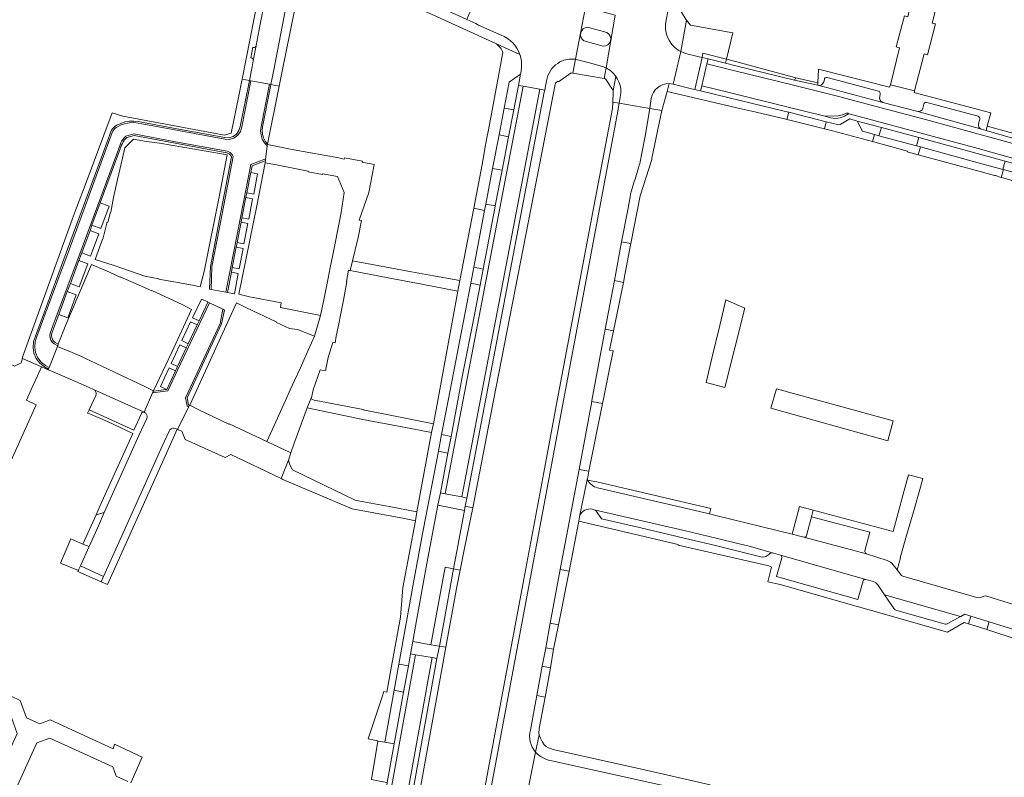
# Model space of a CAD drawing. Header units: metres. Extents: x 151213 to 156373, y 469495 to 475754.
# Tile 154 of 230: x 154183 to 154388, y 473422 to 473579. Entities that reach past the tile are written whole.
import ezdxf

# ---------------------------------------------------------------- set-up
doc = ezdxf.new("R2010")
doc.units = ezdxf.units.M
for name, color, linetype, lineweight in [('B-WE-VH-GESLOTENVERHARDING_ASFALT-GV', 252, 'Continuous', 18), ('B-WE-VH-OPENVERHARDING_BETONSTRAATSTEEN-GV', 252, 'Continuous', 18), ('B-WE-VH-OPENVERHARDING_STRAATBAKSTEEN-GV', 252, 'Continuous', 18), ('B-WE-VH-OPENVERHARDING_TEGEL-GV', 252, 'Continuous', 18)]:
    doc.layers.add(name, color=color, linetype=linetype, lineweight=lineweight)

msp = doc.modelspace()

# ---------------------------------------------------------------- linework, layer by layer
at = {"layer": 'B-WE-VH-GESLOTENVERHARDING_ASFALT-GV', "flags": 128}
for points in [[(154334.085, 473519.204), (154330.135, 473520.924), (154328.859, 473515.585), (154327.307, 473509.067), (154326.035, 473503.724), (154329.939, 473502.701)], [(154340.628, 473502.422), (154339.466, 473498.426), (154363.817, 473491.594), (154364.933, 473495.777)]]:
    msp.add_lwpolyline(points, close=True, dxfattribs=at)
at = {"layer": 'B-WE-VH-OPENVERHARDING_BETONSTRAATSTEEN-GV', "flags": 128}
for points in [[(154237.247, 473565.414), (154237.874, 473568.524), (154241.178, 473584.982), (154239.685, 473587.234), (154236.087, 473568.82), (154235.488, 473565.741)], [(154323.663, 473564.711), (154325.219, 473571.358), (154324.579, 473571.518), (154321.704, 473572.199), (154320.747, 473572.579), (154319.132, 473565.78), (154322.991, 473564.868)], [(154330.277, 473571.04), (154325.356, 473572.227), (154325.219, 473571.358), (154326.444, 473571.068), (154330.067, 473570.169)], [(154325.219, 473571.358), (154323.663, 473564.711), (154324.875, 473564.433), (154325.145, 473565.441), (154326.178, 473570.018), (154326.444, 473571.068)], [(154284.014, 473560.831), (154286.001, 473560.462), (154286.97, 473565.551), (154287.403, 473567.856), (154285.051, 473566.212)], [(154344.678, 473567.152), (154344.372, 473566.627), (154349.225, 473565.579), (154349.251, 473566.056)], [(154282.181, 473540.471), (154282.068, 473539.982), (154279.669, 473527.341), (154279.029, 473523.99), (154277.78, 473517.473), (154275.379, 473505.257), (154274.397, 473500), (154272.995, 473492.517), (154272.319, 473489.053), (154270.766, 473480.769), (154271.774, 473480.581), (154287.987, 473565.376), (154286.97, 473565.551), (154286.001, 473560.462), (154284.935, 473554.866), (154283.587, 473547.927)], [(154280.111, 473500), (154288.322, 473543.017), (154292.37, 473564.119), (154292.488, 473564.531), (154291.453, 473564.74), (154275.239, 473479.936), (154276.239, 473479.712)], [(154286.001, 473560.462), (154284.014, 473560.831), (154282.949, 473555.243), (154284.935, 473554.866)], [(154350.609, 473556.527), (154350.972, 473557.998), (154343.232, 473559.963), (154342.814, 473558.46), (154343.693, 473558.278)], [(154355.645, 473559.659), (154355.481, 473559.746), (154355.364, 473559.771), (154355.201, 473559.752), (154354.578, 473559.531), (154353.504, 473559.223), (154350.74, 473559.145), (154350.914, 473559.102), (154351.888, 473558.792), (154352.905, 473558.69), (154353.922, 473558.799), (154354.817, 473559.157)], [(154361.97, 473555.073), (154362.458, 473556.785), (154357.438, 473558.136), (154358.567, 473556.006), (154361.035, 473555.335)], [(154369.802, 473552.964), (154370.284, 473554.681), (154362.458, 473556.785), (154361.97, 473555.073)], [(154384.495, 473557.066), (154384.255, 473556.194), (154393.582, 473553.498), (154393.868, 473554.487), (154393.727, 473554.526), (154384.766, 473556.992)], [(154282.949, 473555.243), (154281.625, 473548.293), (154283.587, 473547.927), (154284.935, 473554.866)], [(154370.117, 473551.14), (154370.605, 473552.771), (154369.802, 473552.964), (154361.97, 473555.073), (154361.035, 473555.335), (154360.646, 473553.865), (154367.886, 473551.859), (154367.843, 473551.715)], [(154370.284, 473554.681), (154369.802, 473552.964), (154370.605, 473552.771), (154381.828, 473549.663), (154387.707, 473548.055), (154388.198, 473549.777)], [(154392.769, 473546.673), (154393.279, 473548.392), (154388.198, 473549.777), (154387.707, 473548.055), (154387.865, 473548.028)], [(154280.199, 473540.861), (154282.181, 473540.471), (154283.587, 473547.927), (154281.625, 473548.293)], [(154392.223, 473544.972), (154392.769, 473546.673), (154387.865, 473548.028), (154387.411, 473546.417), (154387.777, 473546.308), (154391.885, 473545.07)], [(154231.933, 473542.947), (154232.726, 473547.168), (154231.337, 473547.438), (154230.51, 473543.214)], [(154231.713, 473541.966), (154230.317, 473542.229), (154229.495, 473538.03), (154230.887, 473537.757)], [(154200.022, 473541.129), (154198.289, 473536.452), (154200.12, 473535.785), (154201.849, 473540.451)], [(154279.669, 473527.341), (154282.068, 473539.982), (154282.181, 473540.471), (154280.199, 473540.861), (154279.947, 473539.542), (154277.683, 473527.718)], [(154198, 473530.045), (154199.722, 473534.697), (154197.89, 473535.376), (154196.17, 473530.732)], [(154229.893, 473532.6), (154230.708, 473536.812), (154229.312, 473537.083), (154228.495, 473532.871)], [(154228.306, 473531.892), (154227.483, 473527.646), (154228.907, 473527.377), (154229.712, 473531.643)], [(154306.949, 473524.936), (154308.817, 473524.565), (154309.123, 473526.163), (154310.166, 473531.617), (154310.367, 473532.665), (154308.453, 473533.007)], [(154193.799, 473524.348), (154195.656, 473523.665), (154197.417, 473528.402), (154195.561, 473529.092)], [(154277.683, 473527.718), (154277.059, 473524.398), (154279.029, 473523.99), (154279.669, 473527.341)], [(154227.301, 473526.708), (154226.482, 473522.48), (154227.913, 473522.218), (154228.733, 473526.451)], [(154271.007, 473492.902), (154272.995, 473492.517), (154274.397, 473500), (154275.379, 473505.257), (154277.78, 473517.473), (154279.029, 473523.99), (154277.059, 473524.398), (154272.371, 473500)], [(154149.144, 473522.146), (154147.846, 473519.216), (154181.038, 473504.202), (154179.176, 473500.251), (154176.686, 473494.738), (154179.784, 473493.34), (154177.092, 473487.381), (154177.248, 473487.31), (154175.473, 473483.448), (154176.407, 473483.064), (154178.943, 473481.953), (154186.707, 473499.107), (154184.804, 473500), (154184.664, 473500.066), (154185.726, 473502.409), (154186.944, 473505.097), (154187.779, 473507.019), (154183.845, 473508.766), (154183.552, 473507.866), (154182.161, 473507.143), (154171.164, 473512.184), (154152.88, 473520.438)], [(154193.267, 473517.212), (154195.019, 473521.963), (154193.167, 473522.646), (154191.393, 473517.871)], [(154222.357, 473520.493), (154221.062, 473521.104), (154219.23, 473517.225), (154220.577, 473516.589), (154222.407, 473520.469)], [(154216.963, 473512.457), (154218.328, 473511.818), (154220.162, 473515.708), (154218.783, 473516.352)], [(154302.23, 473499.78), (154304.468, 473499.368), (154304.597, 473500), (154305.86, 473506.207), (154306.704, 473510.352), (154305.909, 473510.485), (154306.728, 473514.479), (154305.056, 473514.833), (154302.271, 473500)], [(154217.919, 473510.95), (154216.575, 473511.55), (154214.786, 473507.673), (154216.09, 473507.071)], [(154213.824, 473502.282), (154213.868, 473502.287), (154215.674, 473506.185), (154214.375, 473506.814), (154212.518, 473502.901)], [(154206.992, 473493.833), (154208.566, 473497.286), (154208.628, 473497.408), (154208.725, 473497.505), (154208.846, 473497.568), (154208.981, 473497.592), (154209.116, 473497.574), (154198.619, 473502.313), (154198.868, 473502.14), (154199.051, 473501.898), (154199.15, 473501.612), (154199.154, 473501.309), (154199.064, 473501.019), (154197.709, 473498.088)], [(154272.995, 473492.517), (154271.007, 473492.902), (154270.344, 473489.454), (154272.319, 473489.053)], [(154264.545, 473447.277), (154264.999, 473449.857), (154265.807, 473454.237), (154267.944, 473466.063), (154270.241, 473478.21), (154270.766, 473480.769), (154272.319, 473489.053), (154270.344, 473489.454), (154267.269, 473473.393), (154265.178, 473462.132), (154262.106, 473445.126), (154264.106, 473444.766)], [(154299.783, 473476.177), (154301.313, 473483.572), (154301.33, 473483.666), (154301.622, 473485.281), (154299.589, 473485.661), (154295.684, 473464.819), (154297.563, 473464.525), (154299.535, 473474.878)], [(154270.766, 473480.769), (154270.241, 473478.21), (154275.777, 473477.128), (154275.933, 473478), (154276.239, 473479.712), (154275.239, 473479.936), (154271.774, 473480.581)], [(154270.241, 473478.21), (154267.944, 473466.063), (154265.807, 473454.237), (154264.999, 473449.857), (154268.799, 473449.173), (154271.751, 473465.331), (154273.474, 473464.974), (154275.777, 473477.128)], [(154200.717, 473463.398), (154195.889, 473465.583), (154195.575, 473464.881), (154195.467, 473464.639), (154195.378, 473464.441), (154200.215, 473462.278)], [(154268.799, 473449.173), (154270.537, 473448.9), (154271.307, 473453.026), (154273.474, 473464.974), (154271.751, 473465.331)], [(154292.66, 473448.576), (154294.302, 473448.263), (154295.34, 473453.318), (154293.594, 473453.642)], [(154384.901, 473453.951), (154381.067, 473455.152), (154380.593, 473453.532), (154381.973, 473453.12), (154384.366, 473452.332)], [(154264.999, 473449.857), (154264.545, 473447.277), (154265.574, 473447.079), (154269.034, 473446.53), (154270.045, 473446.318), (154270.537, 473448.9), (154268.799, 473449.173)], [(154253.47, 473380.168), (154265.574, 473447.079), (154264.545, 473447.277), (154264.106, 473444.766), (154263.088, 473439.326), (154261.996, 473433.128), (154261.165, 473428.537), (154259.696, 473420.503), (154259.604, 473419.885), (154256.691, 473403.709), (154255.873, 473399.398), (154254.733, 473392.965), (154253.938, 473388.584), (154252.661, 473381.689), (154252.557, 473380.99), (154252.441, 473380.342)], [(154269.034, 473446.53), (154256.944, 473379.594), (154257.952, 473379.394), (154270.045, 473446.318)], [(154264.106, 473444.766), (154262.106, 473445.126), (154261.126, 473439.705), (154263.088, 473439.326)], [(154290.791, 473438.609), (154292.522, 473438.269), (154293.631, 473444.411), (154291.948, 473444.733)], [(154261.165, 473428.537), (154261.996, 473433.128), (154263.088, 473439.326), (154261.126, 473439.705), (154259.169, 473428.909)], [(154256.395, 473421.132), (154257.721, 473420.897), (154259.696, 473420.503), (154261.165, 473428.537), (154259.169, 473428.909), (154257.718, 473429.149)]]:
    msp.add_lwpolyline(points, close=True, dxfattribs=at)
for points in [[(154282.723, 473583.159), (154281.307, 473583.825), (154280.671, 473584.093), (154278.773, 473584.951), (154278.394, 473584.101), (154276.608, 473580.096), (154276.25, 473579.292), (154278.111, 473578.42), (154278.69, 473578.118), (154282.288, 473576.489), (154283.378, 473575.992)], [(154317.705, 473579.107), (154318.369, 473582.727), (154318.715, 473584.791), (154318.718, 473584.807), (154312.4, 473585.933), (154312.187, 473584.948), (154311.961, 473583.908)], [(154298.839, 473570.986), (154300.947, 473581.827)], [(154300.947, 473581.827), (154298.839, 473570.986)], [(154305.198, 473569.196), (154307.12, 473580.183), (154304.026, 473580.972), (154301.93, 473581.535)], [(154307.12, 473580.183), (154305.198, 473569.196)], [(154301.346, 473577.657), (154305.39, 473576.553)], [(154305.39, 473576.553), (154301.346, 473577.657)], [(154304.619, 473573.729), (154300.575, 473574.833)], [(154300.575, 473574.833), (154304.619, 473573.729)], [(154318.367, 473565.931), (154319.132, 473565.78), (154320.747, 473572.579)], [(154299.3, 473570.901), (154302.027, 473570.151), (154304.702, 473569.416)], [(154393.582, 473553.498), (154384.255, 473556.194), (154383.306, 473556.434), (154370.022, 473560.091), (154362.737, 473562.027), (154349.242, 473565.574), (154349.225, 473565.579), (154344.372, 473566.627), (154332.197, 473569.652), (154330.067, 473570.169), (154326.444, 473571.068), (154326.178, 473570.018), (154331.977, 473568.618), (154344.209, 473565.622), (154352.807, 473563.48), (154363.761, 473560.565), (154371.655, 473558.441), (154393.315, 473552.483)], [(154287.612, 473569.168), (154287.453, 473568.122), (154287.403, 473567.856), (154286.97, 473565.551), (154287.987, 473565.376), (154291.453, 473564.74), (154292.488, 473564.531), (154292.835, 473566.524)], [(154350.613, 473566.786), (154350.476, 473566.282)], [(154361.872, 473564.33), (154351.168, 473567.166)], [(154410.395, 473544.619), (154382.564, 473552.418), (154355.779, 473559.628), (154355.645, 473559.659), (154354.817, 473559.157), (154353.922, 473558.799), (154352.905, 473558.69), (154351.888, 473558.792), (154350.914, 473559.102), (154350.74, 473559.145), (154342.542, 473561.197), (154331.089, 473563.996), (154325.145, 473565.441), (154324.875, 473564.433), (154330.799, 473562.977), (154342.234, 473560.216), (154343.232, 473559.963), (154350.972, 473557.998), (154353.361, 473557.393)], [(154349.242, 473565.574), (154362.737, 473562.027)], [(154308.287, 473563.913), (154307.955, 473561.882), (154314.279, 473560.765)], [(154314.279, 473560.765), (154314.586, 473562.844)], [(154362.128, 473563.249), (154362.218, 473563.744)], [(154382.575, 473559.131), (154371.947, 473561.994)], [(154370.022, 473560.091), (154383.306, 473556.434)], [(154371.288, 473561.676), (154371.06, 473560.786)], [(154353.92, 473557.437), (154355.893, 473558.57), (154357.438, 473558.136)], [(154357.438, 473558.136), (154362.458, 473556.785), (154370.284, 473554.681), (154388.198, 473549.777)], [(154382.637, 473557.581), (154382.924, 473558.507)], [(154301.361, 473483.438), (154301.313, 473483.572), (154299.783, 473476.177), (154299.902, 473476.36)], [(154359.352, 473468.116), (154346.325, 473471.542), (154343.88, 473472.187), (154328.047, 473476.107), (154326.755, 473476.407), (154303.411, 473481.837)], [(154340.002, 473468.26), (154336.219, 473469.354), (154334.986, 473469.684), (154332.632, 473470.255), (154328.419, 473471.315), (154321.485, 473472.953), (154302.724, 473477.239)], [(154302.724, 473477.239), (154321.485, 473472.953), (154328.419, 473471.315), (154332.632, 473470.255), (154334.986, 473469.684), (154336.219, 473469.354), (154340.002, 473468.26), (154341.454, 473467.845), (154359.221, 473462.789), (154360.842, 473462.31), (154361.287, 473462.057), (154361.708, 473461.672), (154363.115, 473459.593), (154378.944, 473455.052), (154378.961, 473455.061), (154379.827, 473455.541), (154381.067, 473455.152), (154384.901, 473453.951), (154397.786, 473449.909), (154404.389, 473447.837), (154414.982, 473444.514), (154416.58, 473443.82)], [(154303.247, 473476.913), (154304.227, 473475.4), (154312.158, 473473.563), (154322.91, 473471.042), (154327.939, 473469.844), (154337.673, 473467.408), (154338.133, 473467.461), (154338.407, 473467.571), (154339.072, 473467.977), (154339.29, 473468.135), (154339.655, 473468.273), (154340.002, 473468.26)], [(154346.927, 473471.89), (154347.925, 473475.769), (154348.29, 473477.188), (154345.409, 473477.957), (154343.88, 473472.187)], [(154359.053, 473468.723), (154360.051, 473472.574), (154347.925, 473475.769), (154346.927, 473471.89)], [(154343.88, 473472.187), (154346.325, 473471.542)], [(154346.325, 473471.542), (154359.352, 473468.116)], [(154359.221, 473462.789), (154341.454, 473467.845), (154341.604, 473467.752), (154341.706, 473467.626), (154341.763, 473467.469), (154341.763, 473467.282), (154340.669, 473463.401), (154357.555, 473458.598), (154358.645, 473462.453)], [(154418.423, 473442.254), (154420.585, 473449.099), (154419.249, 473448.447), (154398.885, 473454.805), (154398.749, 473454.847), (154397.343, 473455.283), (154386.848, 473458.561), (154384.159, 473459.379), (154383.757, 473459.323), (154382.97, 473458.96), (154382.362, 473459.036), (154381.846, 473459.184), (154366.951, 473463.444), (154366.659, 473463.61), (154365.729, 473464.77), (154364.615, 473466.159), (154364.379, 473466.363), (154363.672, 473466.717), (154359.393, 473468.102), (154359.36, 473468.113), (154359.352, 473468.116)], [(154376.305, 473453.589), (154378.944, 473455.052), (154363.115, 473459.593), (154365.135, 473456.634), (154365.328, 473456.444), (154365.653, 473456.305), (154375.541, 473453.502)], [(154206.397, 473420.451), (154208.764, 473425.818), (154202.981, 473428.484), (154202.701, 473427.555), (154189.58, 473433.54), (154187.474, 473432.733), (154184.655, 473434.011), (154183.335, 473437.57), (154181.66, 473438.384), (154180.139, 473435.033), (154181.437, 473434.351), (154181.481, 473434.231), (154181.549, 473434.043), (154182.76, 473430.71), (154179.464, 473423.452), (154179.132, 473423.325), (154178.936, 473423.251), (154175.863, 473422.079), (154174.462, 473422.595), (154172.957, 473419.316)], [(154180.12, 473413.961), (154186.814, 473428.749), (154189.553, 473429.781), (154199.468, 473425.239), (154202.628, 473423.792), (154203.333, 473421.861), (154203.497, 473421.786), (154205.761, 473420.743)]]:
    msp.add_lwpolyline(points, dxfattribs=at)
at = {"layer": 'B-WE-VH-OPENVERHARDING_BETONSTRAATSTEEN-GV'}
for points in [[(154320.232, 473572.873, -0.3181041), (154317.705, 473579.107)], [(154300.575, 473574.833, -0.7203299), (154301.346, 473577.657)], [(154301.346, 473577.657, 0.7203299), (154300.575, 473574.833)], [(154305.39, 473576.553, -0.804955), (154304.619, 473573.729)], [(154304.619, 473573.729, 0.804955), (154305.39, 473576.553)], [(154283.378, 473575.992, -0.2263441), (154287.302, 473571.99)], [(154320.747, 473572.579, -0.0280271), (154320.232, 473572.873)], [(154287.302, 473571.99, -0.1105494), (154287.612, 473569.168)], [(154293.13, 473567.613, -0.2091475), (154296.122, 473570.655)], [(154296.122, 473570.655, -0.1306479), (154298.839, 473570.986)], [(154298.839, 473570.986, -0.0234636), (154299.3, 473570.901)], [(154304.702, 473569.416, -0.0246998), (154305.198, 473569.196)], [(154305.198, 473569.196, -0.1231555), (154307.268, 473567.409)], [(154292.835, 473566.524, -0.0136813), (154292.973, 473567.093)], [(154292.973, 473567.093, -0.0134012), (154293.13, 473567.613)], [(154307.268, 473567.409, -0.1662401), (154308.287, 473563.913)], [(154350.476, 473566.282, -0.4042215), (154349.242, 473565.574)], [(154351.168, 473567.166, 0.5146271), (154350.613, 473566.786)], [(154314.586, 473562.844, -0.3637097), (154318.367, 473565.931)], [(154362.218, 473563.744, 0.4254191), (154361.872, 473564.33)], [(154362.737, 473562.027, -0.4082588), (154362.128, 473563.249)], [(154371.947, 473561.994, 0.4761705), (154371.288, 473561.676)], [(154371.06, 473560.786, -0.3996752), (154370.022, 473560.091)], [(154382.924, 473558.507, 0.4120374), (154382.575, 473559.131)], [(154353.361, 473557.393, 0.1681017), (154353.92, 473557.437)], [(154383.306, 473556.434, -0.3587002), (154382.637, 473557.581)], [(154303.411, 473481.837, -0.2101018), (154301.361, 473483.438)], [(154299.902, 473476.36, -0.3767733), (154302.724, 473477.239)], [(154302.724, 473477.239, -0.0720686), (154303.247, 473476.913)], [(154346.927, 473471.89, -0.4045606), (154346.325, 473471.542)], [(154346.325, 473471.542, 0.4045606), (154346.927, 473471.89)], [(154359.352, 473468.116, -0.387962), (154359.053, 473468.723)], [(154358.645, 473462.453, -0.3816926), (154359.221, 473462.789)], [(154375.541, 473453.502, 0.187131), (154376.305, 473453.589)]]:
    msp.add_lwpolyline(points, format="xyb", dxfattribs=at)
at = {"layer": 'B-WE-VH-OPENVERHARDING_STRAATBAKSTEEN-GV', "flags": 128}
for points in [[(154373.711, 473578.37), (154373.059, 473578.535), (154374.787, 473585.37), (154375.455, 473585.198), (154377.011, 473590.77), (154370.439, 473592.415), (154368.977, 473586.923), (154369.629, 473586.727), (154367.955, 473579.826), (154367.254, 473579.997), (154365.515, 473573.571), (154366.252, 473573.344), (154364.353, 473565.705), (154369.374, 473564.451), (154371.343, 473572.097), (154372.062, 473571.927)], [(154231.33, 473571.307), (154231.457, 473571.271), (154231.598, 473571.208), (154231.715, 473571.107), (154231.797, 473570.976), (154231.839, 473570.828), (154231.836, 473570.673), (154232.462, 473573.856), (154232.41, 473573.715), (154232.321, 473573.594), (154232.202, 473573.503), (154232.062, 473573.449), (154231.912, 473573.437), (154231.767, 473573.483)], [(154326.178, 473570.018), (154325.145, 473565.441), (154331.089, 473563.996), (154342.542, 473561.197), (154350.74, 473559.145), (154353.504, 473559.223), (154354.578, 473559.531), (154355.201, 473559.752), (154355.364, 473559.771), (154355.481, 473559.746), (154355.645, 473559.659), (154355.779, 473559.628), (154382.564, 473552.418), (154410.395, 473544.619), (154411.208, 473547.437), (154393.315, 473552.483), (154371.655, 473558.441), (154363.761, 473560.565), (154352.807, 473563.48), (154344.209, 473565.622), (154331.977, 473568.618)], [(154183.845, 473508.766), (154187.779, 473507.019), (154189.213, 473506.383), (154189.277, 473506.546), (154188.407, 473507.019), (154187.459, 473507.775), (154186.721, 473508.738), (154186.239, 473509.851), (154186.039, 473511.048), (154186.135, 473512.258), (154186.521, 473513.408), (154187.909, 473517.159), (154193.21, 473531.482), (154200.668, 473551.718), (154202.226, 473555.887), (154202.38, 473556.227), (154202.584, 473556.54), (154202.833, 473556.818), (154203.121, 473557.056), (154203.442, 473557.247), (154204.275, 473557.658), (154205.158, 473557.947), (154206.073, 473558.109), (154207.002, 473558.141), (154207.926, 473558.041), (154216.332, 473556.467), (154225.91, 473554.704), (154226.795, 473554.669), (154227.642, 473554.924), (154228.361, 473555.441), (154228.872, 473556.163), (154229.121, 473557.013), (154231.035, 473566.57), (154229.499, 473566.856), (154229.44, 473566.556), (154228.817, 473563.365), (154227.276, 473555.606), (154225.836, 473555.212), (154204.686, 473559.153), (154202.514, 473559.88), (154197.057, 473545.386), (154195.101, 473540.103), (154194.279, 473537.882), (154194.2, 473537.669), (154183.832, 473508.98), (154183.767, 473508.801)], [(154227.816, 473554.609), (154228.604, 473555.176), (154229.164, 473555.968), (154229.436, 473556.899), (154231.354, 473566.511), (154231.035, 473566.57), (154229.121, 473557.013), (154228.872, 473556.163), (154228.361, 473555.441), (154227.642, 473554.924), (154226.795, 473554.669), (154225.91, 473554.704), (154216.332, 473556.467), (154207.926, 473558.041), (154207.002, 473558.141), (154206.073, 473558.109), (154205.158, 473557.947), (154204.275, 473557.658), (154203.442, 473557.247), (154203.121, 473557.056), (154202.833, 473556.818), (154202.584, 473556.54), (154202.38, 473556.227), (154202.226, 473555.887), (154200.668, 473551.718), (154193.21, 473531.482), (154187.909, 473517.159), (154186.521, 473513.408), (154186.135, 473512.258), (154186.039, 473511.048), (154186.239, 473509.851), (154186.721, 473508.738), (154187.459, 473507.775), (154188.407, 473507.019), (154189.277, 473506.546), (154189.398, 473506.855), (154188.629, 473507.274), (154187.73, 473507.992), (154187.032, 473508.906), (154186.575, 473509.961), (154186.387, 473511.096), (154186.479, 473512.243), (154186.845, 473513.334), (154188.219, 473517.044), (154193.52, 473531.367), (154200.977, 473551.603), (154202.524, 473555.744), (154202.661, 473556.046), (154202.842, 473556.325), (154203.063, 473556.572), (154203.318, 473556.784), (154203.603, 473556.955), (154204.401, 473557.347), (154205.246, 473557.623), (154206.122, 473557.778), (154207.011, 473557.807), (154207.895, 473557.711), (154216.272, 473556.142), (154225.918, 473554.367), (154226.887, 473554.329)], [(154228.604, 473555.176), (154227.816, 473554.609), (154226.887, 473554.329), (154225.918, 473554.367), (154216.272, 473556.142), (154207.895, 473557.711), (154207.011, 473557.807), (154206.122, 473557.778), (154205.246, 473557.623), (154204.401, 473557.347), (154203.603, 473556.955), (154203.318, 473556.784), (154203.063, 473556.572), (154202.842, 473556.325), (154202.661, 473556.046), (154202.524, 473555.744), (154200.977, 473551.603), (154193.52, 473531.367), (154188.219, 473517.044), (154186.845, 473513.334), (154186.479, 473512.243), (154186.387, 473511.096), (154186.575, 473509.961), (154187.032, 473508.906), (154187.73, 473507.992), (154188.629, 473507.274), (154189.398, 473506.855), (154191.11, 473511.231), (154191.171, 473511.385), (154190.422, 473511.784), (154190.048, 473512.128), (154189.768, 473512.552), (154189.6, 473513.031), (154189.554, 473513.536), (154189.632, 473514.038), (154190.462, 473516.313), (154195.737, 473530.514), (154203.372, 473551.12), (154204.161, 473553.217), (154204.325, 473553.624), (154204.53, 473554.011), (154204.775, 473554.375), (154205.056, 473554.712), (154205.37, 473555.018), (154207.031, 473555.453), (154215.67, 473553.834), (154226.434, 473551.859), (154226.759, 473551.746), (154227.054, 473551.569), (154227.306, 473551.334), (154227.503, 473551.053), (154227.638, 473550.737), (154225.358, 473538.801), (154223.236, 473527.788), (154223.051, 473523.11), (154226.157, 473522.54), (154229.162, 473538.048), (154231.32, 473549.067), (154234.277, 473550.19), (154234.4, 473550.167), (154234.754, 473552.95), (154234.161, 473553.609), (154233.718, 473554.378), (154233.448, 473555.222), (154233.36, 473556.105), (154233.461, 473556.987), (154235.184, 473565.798), (154231.354, 473566.511), (154229.436, 473556.899), (154229.164, 473555.968)], [(154233.761, 473555.394), (154233.7, 473556.176), (154233.791, 473556.956), (154235.402, 473565.294), (154235.488, 473565.741), (154235.184, 473565.798), (154233.461, 473556.987), (154233.36, 473556.105), (154233.448, 473555.222), (154233.718, 473554.378), (154234.161, 473553.609), (154234.754, 473552.95), (154234.79, 473553.229), (154234.808, 473553.319), (154234.326, 473553.938), (154233.972, 473554.638)], [(154233.7, 473556.176), (154233.761, 473555.394), (154233.972, 473554.638), (154234.326, 473553.938), (154234.808, 473553.319), (154237.247, 473565.414), (154235.488, 473565.741), (154235.402, 473565.294), (154233.791, 473556.956)], [(154271.774, 473480.581), (154275.239, 473479.936), (154291.453, 473564.74), (154287.987, 473565.376)], [(154222.912, 473527.85), (154222.739, 473523.168), (154223.051, 473523.11), (154223.236, 473527.788), (154225.358, 473538.801), (154227.638, 473550.737), (154227.503, 473551.053), (154227.306, 473551.334), (154227.054, 473551.569), (154226.759, 473551.746), (154226.434, 473551.859), (154215.67, 473553.834), (154207.031, 473555.453), (154205.37, 473555.018), (154205.056, 473554.712), (154204.775, 473554.375), (154204.53, 473554.011), (154204.325, 473553.624), (154204.161, 473553.217), (154203.372, 473551.12), (154195.737, 473530.514), (154190.462, 473516.313), (154189.632, 473514.038), (154189.554, 473513.536), (154189.6, 473513.031), (154189.768, 473512.552), (154190.048, 473512.128), (154190.422, 473511.784), (154191.171, 473511.385), (154191.293, 473511.695), (154190.642, 473512.041), (154190.32, 473512.337), (154190.08, 473512.702), (154189.935, 473513.115), (154189.896, 473513.551), (154189.964, 473513.984), (154190.772, 473516.199), (154191.393, 473517.871), (154193.167, 473522.646), (154193.799, 473524.348), (154195.561, 473529.092), (154196.046, 473530.399), (154196.17, 473530.732), (154197.89, 473535.376), (154198.289, 473536.452), (154200.022, 473541.129), (154203.681, 473551.005), (154204.465, 473553.088), (154204.611, 473553.452), (154204.792, 473553.8), (154205.005, 473554.129), (154205.25, 473554.436), (154205.524, 473554.717), (154207.043, 473555.115), (154215.61, 473553.509), (154226.321, 473551.544), (154226.58, 473551.46), (154226.816, 473551.324), (154227.018, 473551.142), (154227.179, 473550.923), (154227.291, 473550.675), (154225.034, 473538.863)], [(154192.887, 473515.744), (154198.18, 473528.29), (154201.913, 473526.67), (154204.174, 473525.689), (154204.177, 473525.695), (154207.974, 473524.07), (154210.712, 473522.796), (154210.759, 473522.895), (154217.204, 473519.895), (154219.01, 473518.93), (154214.92, 473510.03), (154211.119, 473502.043), (154211.071, 473501.936), (154213.824, 473502.282), (154212.518, 473502.901), (154214.375, 473506.814), (154215.674, 473506.185), (154215.782, 473506.42), (154216.09, 473507.071), (154214.786, 473507.673), (154216.575, 473511.55), (154217.919, 473510.95), (154218.328, 473511.818), (154216.963, 473512.457), (154218.783, 473516.352), (154220.162, 473515.708), (154220.577, 473516.589), (154219.23, 473517.225), (154221.062, 473521.104), (154222.357, 473520.493), (154222.407, 473520.469), (154222.704, 473520.326), (154225.524, 473518.971), (154225.831, 473518.824), (154225.25, 473515.943), (154218.069, 473500.536), (154218.392, 473499.086), (154218.6, 473498.985), (154218.628, 473499.04), (154228.364, 473520.301), (154230.3, 473519.337), (154236.738, 473516.318), (154236.691, 473516.22), (154239.407, 473514.947), (154241.031, 473514.763), (154244.599, 473513.4), (154245.847, 473517.715), (154237.478, 473519.313), (154237.666, 473520.295), (154231.036, 473521.561), (154228.87, 473522.09), (154232.57, 473540.49), (154234.308, 473549.448), (154234.358, 473549.839), (154234.307, 473549.849), (154231.608, 473548.824), (154231.337, 473547.438), (154232.726, 473547.168), (154231.933, 473542.947), (154230.51, 473543.214), (154230.317, 473542.229), (154231.713, 473541.966), (154230.887, 473537.757), (154229.495, 473538.03), (154229.486, 473537.985), (154229.312, 473537.083), (154230.708, 473536.812), (154229.893, 473532.6), (154228.495, 473532.871), (154228.306, 473531.892), (154229.712, 473531.643), (154228.907, 473527.377), (154227.483, 473527.646), (154227.301, 473526.708), (154228.733, 473526.451), (154227.913, 473522.218), (154226.482, 473522.48), (154226.157, 473522.54), (154223.051, 473523.11), (154222.739, 473523.168), (154222.912, 473527.85), (154225.034, 473538.863), (154227.291, 473550.675), (154227.179, 473550.923), (154227.018, 473551.142), (154226.816, 473551.324), (154226.58, 473551.46), (154226.321, 473551.544), (154215.61, 473553.509), (154207.043, 473555.115), (154205.524, 473554.717), (154205.25, 473554.436), (154205.005, 473554.129), (154204.792, 473553.8), (154204.611, 473553.452), (154204.465, 473553.088), (154203.681, 473551.005), (154200.022, 473541.129), (154201.849, 473540.451), (154200.12, 473535.785), (154198.289, 473536.452), (154197.89, 473535.376), (154199.722, 473534.697), (154198, 473530.045), (154196.17, 473530.732), (154196.046, 473530.399), (154195.561, 473529.092), (154197.417, 473528.402), (154195.656, 473523.665), (154193.799, 473524.348), (154193.167, 473522.646), (154195.019, 473521.963), (154193.267, 473517.212), (154191.393, 473517.871), (154190.772, 473516.199), (154189.964, 473513.984), (154189.896, 473513.551), (154189.935, 473513.115), (154190.08, 473512.702), (154190.32, 473512.337), (154190.642, 473512.041), (154191.293, 473511.695)], [(154204.647, 473550.417), (154205.138, 473552.562), (154206.927, 473554.38), (154209.613, 473553.894), (154212.362, 473553.534), (154224.486, 473551.461), (154226.414, 473551.131), (154224.85, 473542.74), (154221.64, 473526.85), (154220.83, 473523.66), (154219.208, 473523.963), (154212.201, 473525.226), (154212.222, 473525.344), (154209.27, 473525.876), (154204.687, 473527.467), (154202.703, 473528.156), (154198.955, 473529.307), (154200.234, 473532.821), (154200.614, 473533.865), (154201.404, 473536.898), (154201.463, 473537.125), (154201.609, 473537.087), (154202.151, 473539.168), (154202.213, 473539.153), (154202.778, 473542.248), (154203.627, 473545.959)], [(154247.833, 473527.646), (154247.4, 473525.481), (154246.488, 473520.921), (154245.847, 473517.715), (154244.599, 473513.4), (154243.325, 473510.583), (154241.563, 473506.684), (154240.43, 473504.178), (154240.409, 473504.188), (154239.594, 473502.35), (154238.543, 473500), (154238.536, 473500.003), (154238.186, 473499.211), (154235.833, 473494.019), (154234.677, 473491.448), (154239.665, 473489.108), (154240.26, 473490.92), (154243.06, 473498.46), (154243.844, 473500.319), (154243.96, 473500.524), (154244.33, 473502.24), (154245.72, 473506.35), (154246.133, 473506.334), (154246.918, 473506.206), (154246.949, 473506.504), (154247.411, 473508.95), (154248.382, 473512.088), (154248.842, 473512.019), (154249.05, 473513.39), (154249.603, 473515.915), (154250.006, 473517.751), (154250.594, 473520.866), (154251.278, 473524.71), (154251.202, 473524.725), (154251.646, 473527.083), (154251.684, 473527.076), (154251.991, 473527.018), (154252.47, 473529.07), (154253.688, 473533.89), (154254.379, 473537.424), (154253.853, 473537.495), (154255.88, 473543.259), (154256.902, 473548.663), (154256.95, 473549.08), (154254.49, 473549.55), (154254.54, 473549.79), (154250.8, 473550.48), (154250.71, 473550.22), (154249.648, 473550.503), (154249.639, 473550.453), (154240.295, 473552.168), (154234.79, 473553.229), (154234.754, 473552.95), (154234.4, 473550.167), (154234.358, 473549.839), (154234.308, 473549.448), (154236.291, 473549.064), (154243.281, 473547.711), (154243.26, 473547.603), (154246.213, 473547.031), (154246.238, 473547.16), (154249.386, 473546.574), (154250.766, 473543.294), (154250.112, 473539.126), (154249.7, 473536.977), (154249.3, 473534.893), (154248.989, 473533.423), (154248.29, 473529.932)], [(154228.306, 473531.892), (154228.495, 473532.871), (154229.312, 473537.083), (154229.486, 473537.985), (154229.495, 473538.03), (154230.317, 473542.229), (154230.51, 473543.214), (154231.337, 473547.438), (154231.608, 473548.824), (154234.307, 473549.849), (154234.358, 473549.839), (154234.4, 473550.167), (154234.277, 473550.19), (154231.32, 473549.067), (154229.162, 473538.048), (154226.157, 473522.54), (154226.482, 473522.48), (154227.301, 473526.708), (154227.483, 473527.646)], [(154208.065, 473492.708), (154200.849, 473476.699), (154199.632, 473473.956), (154197.689, 473469.608), (154197.631, 473469.479), (154195.889, 473465.583), (154200.717, 473463.398), (154204.517, 473471.872), (154212.876, 473490.471), (154214.352, 473493.641), (154214.515, 473493.905), (154214.751, 473494.107), (154215.039, 473494.226), (154215.349, 473494.25), (154215.651, 473494.178), (154216.041, 473494.002), (154216.048, 473494.015), (154218.449, 473498.692), (154218.105, 473498.859), (154217.723, 473500.573), (154224.934, 473516.047), (154225.524, 473518.971), (154222.704, 473520.326), (154216.081, 473506.28), (154214.091, 473501.983), (154210.913, 473501.583), (154209.116, 473497.574), (154209.139, 473497.566), (154209.162, 473497.557), (154209.183, 473497.548), (154209.205, 473497.536), (154209.225, 473497.524), (154209.477, 473497.353), (154209.667, 473497.114), (154209.777, 473496.83), (154209.798, 473496.526), (154209.727, 473496.23)], [(154213.824, 473502.282), (154211.071, 473501.936), (154210.913, 473501.583), (154214.091, 473501.983), (154216.081, 473506.28), (154222.704, 473520.326), (154222.407, 473520.469), (154220.577, 473516.589), (154220.162, 473515.708), (154218.328, 473511.818), (154217.919, 473510.95), (154216.09, 473507.071), (154215.782, 473506.42), (154215.674, 473506.185), (154213.868, 473502.287)], [(154225.25, 473515.943), (154225.831, 473518.824), (154225.524, 473518.971), (154224.934, 473516.047), (154217.723, 473500.573), (154218.105, 473498.859), (154218.449, 473498.692), (154218.6, 473498.985), (154218.392, 473499.086), (154218.069, 473500.536)], [(154189.374, 473506.312), (154192.182, 473505.098), (154194.881, 473503.931), (154197.745, 473502.693), (154198.619, 473502.313), (154209.116, 473497.574), (154210.913, 473501.583), (154211.071, 473501.936), (154211.119, 473502.043), (154209.288, 473502.899), (154202.855, 473505.948), (154196.956, 473508.705), (154196.1, 473509.14), (154194.177, 473510.013), (154191.123, 473511.226), (154191.11, 473511.231), (154189.398, 473506.855), (154189.277, 473506.546), (154189.213, 473506.383)], [(154239.16, 473487.57), (154239.665, 473489.108), (154234.677, 473491.448), (154226.804, 473495.142), (154226.78, 473495.093), (154220.363, 473498.153), (154218.628, 473499.04), (154218.6, 473498.985), (154218.449, 473498.692), (154216.048, 473494.015), (154216.244, 473493.928), (154217.01, 473493.59), (154217.646, 473491.864), (154225.961, 473488.119), (154227.17, 473488.75), (154237.625, 473483.749)], [(154199.632, 473473.956), (154200.849, 473476.699), (154199.139, 473476.188), (154196.421, 473470.144), (154197.689, 473469.608)], [(154277.468, 473477.657), (154275.933, 473478), (154275.777, 473477.128), (154273.474, 473464.974), (154274.86, 473464.687), (154275.06, 473465.714), (154275.659, 473468.558), (154276.754, 473473.985)], [(154195.889, 473465.583), (154197.631, 473469.479), (154197.689, 473469.608), (154196.421, 473470.144), (154193.898, 473471.209), (154191.758, 473466.174), (154195.467, 473464.639), (154195.575, 473464.881)], [(154253.532, 473354.973), (154253.163, 473352.982), (154254.611, 473352.714), (154256.062, 473361.269), (154261.091, 473388.969), (154261.02, 473388.98), (154261.37, 473391.17), (154261.467, 473391.149), (154271.907, 473448.685), (154270.537, 473448.9), (154270.045, 473446.318), (154257.952, 473379.394), (154257.492, 473376.808), (154257.329, 473375.887), (154256.578, 473371.796)], [(154265.574, 473447.079), (154253.47, 473380.168), (154256.944, 473379.594), (154269.034, 473446.53)]]:
    msp.add_lwpolyline(points, close=True, dxfattribs=at)
for points in [[(154234.265, 473583.251), (154233.303, 473578.294), (154232.462, 473573.856), (154231.836, 473570.673), (154231.592, 473569.427), (154231.035, 473566.57), (154231.354, 473566.511), (154235.184, 473565.798), (154235.488, 473565.741), (154236.087, 473568.82), (154239.685, 473587.234)], [(154292.488, 473564.531), (154292.37, 473564.119), (154288.322, 473543.017), (154280.111, 473500), (154276.239, 473479.712), (154275.933, 473478), (154277.468, 473477.657), (154281.82, 473500), (154294.71, 473566.087), (154295.224, 473566.445), (154295.313, 473566.294), (154297.94, 473568.19), (154298.283, 473568.129), (154298.839, 473570.986)], [(154298.839, 473570.986), (154298.283, 473568.129), (154304.809, 473566.971), (154305.198, 473569.196)], [(154302.027, 473570.151), (154299.3, 473570.901)], [(154304.702, 473569.416), (154302.027, 473570.151)], [(154305.198, 473569.196), (154304.809, 473566.971), (154305.1, 473566.92), (154306.705, 473564.493), (154307.268, 473567.409)], [(154292.835, 473566.524), (154292.488, 473564.531)], [(154307.268, 473567.409), (154306.705, 473564.493), (154306.655, 473564.233), (154306.706, 473564.155), (154306.701, 473564.056)], [(154306.701, 473564.056), (154306.591, 473562.088), (154307.955, 473561.882), (154308.287, 473563.913)], [(154312.739, 473551.832), (154313.313, 473555.023), (154314.279, 473560.765), (154307.955, 473561.882), (154307.551, 473559.418), (154296.371, 473500), (154293.512, 473484.766), (154274.2, 473381.38), (154279.938, 473380.394), (154281.263, 473387.497), (154282.405, 473393.74), (154283.397, 473398.932), (154284.81, 473406.581), (154285.785, 473411.721), (154285.796, 473411.798), (154286.548, 473415.941)], [(154310.61, 473544.126), (154310.923, 473545.064)], [(154291.948, 473444.733), (154292.66, 473448.576), (154293.594, 473453.642), (154295.684, 473464.819), (154299.589, 473485.661), (154302.23, 473499.78), (154302.271, 473500), (154305.056, 473514.833), (154306.949, 473524.936), (154308.453, 473533.007), (154309.773, 473539.991), (154310.363, 473543.217)], [(154289.476, 473431.446), (154290.257, 473435.611), (154290.791, 473438.609), (154291.948, 473444.733)], [(154289.044, 473419.188), (154290.558, 473426.833)], [(154290.558, 473426.833), (154289.044, 473419.188)], [(154403.872, 473397.735), (154400.203, 473398.812), (154390.606, 473401.547), (154386.28, 473402.78), (154384.723, 473403.215), (154380.143, 473404.495), (154375.194, 473405.877), (154365.335, 473408.631), (154362.248, 473409.494), (154359.756, 473410.19), (154356.32, 473411.15), (154353.778, 473411.719), (154348.973, 473412.793), (154344.147, 473413.873), (154342.64, 473414.21), (154338.457, 473415.14), (154329.994, 473417.023), (154326.384, 473417.826), (154321.15, 473418.99), (154293.962, 473425.042)]]:
    msp.add_lwpolyline(points, dxfattribs=at)
at = {"layer": 'B-WE-VH-OPENVERHARDING_STRAATBAKSTEEN-GV'}
for points in [[(154296.122, 473570.655, 0.2091475), (154293.13, 473567.613)], [(154298.839, 473570.986, 0.1306479), (154296.122, 473570.655)], [(154299.3, 473570.901, 0.0234636), (154298.839, 473570.986)], [(154305.198, 473569.196, 0.0246998), (154304.702, 473569.416)], [(154307.268, 473567.409, 0.1231555), (154305.198, 473569.196)], [(154292.973, 473567.093, 0.0136813), (154292.835, 473566.524)], [(154293.13, 473567.613, 0.0134012), (154292.973, 473567.093)], [(154308.287, 473563.913, 0.1662401), (154307.268, 473567.409)], [(154312.11, 473548.926, 0.0251346), (154312.739, 473551.832)], [(154310.923, 473545.064, 0.0188704), (154312.11, 473548.926)], [(154310.363, 473543.217, -0.0342639), (154310.61, 473544.126)], [(154290.558, 473426.833, -0.2540695), (154289.476, 473431.446)], [(154293.962, 473425.042, -0.1695566), (154290.558, 473426.833)]]:
    msp.add_lwpolyline(points, format="xyb", dxfattribs=at)
at = {"layer": 'B-WE-VH-OPENVERHARDING_TEGEL-GV', "flags": 128}
for points in [[(154320.747, 473572.579), (154321.92, 473579.158), (154321.867, 473579.223), (154320.928, 473580.784), (154321.853, 473586.245), (154321.137, 473586.373), (154324.685, 473610.134), (154324.833, 473610.991), (154323.483, 473610.555), (154322.379, 473603.335), (154318.718, 473584.807), (154318.715, 473584.791), (154318.369, 473582.727), (154317.705, 473579.107)], [(154233.625, 473587.752), (154229.499, 473566.856), (154231.035, 473566.57), (154231.592, 473569.427), (154231.836, 473570.673), (154231.839, 473570.828), (154231.797, 473570.976), (154231.715, 473571.107), (154231.598, 473571.208), (154231.457, 473571.271), (154231.33, 473571.307), (154231.767, 473573.483), (154231.912, 473573.437), (154232.062, 473573.449), (154232.202, 473573.503), (154232.321, 473573.594), (154232.41, 473573.715), (154232.462, 473573.856), (154233.303, 473578.294), (154234.265, 473583.251)], [(154261.556, 473586.053), (154260.664, 473584.219), (154282.432, 473574.189), (154287.302, 473571.99)], [(154283.378, 473575.992), (154282.288, 473576.489), (154278.69, 473578.118), (154278.111, 473578.42), (154276.25, 473579.292), (154261.556, 473586.053)], [(154283.742, 473572.368), (154281.384, 473559.655), (154280.693, 473555.942), (154280.509, 473554.959), (154280.098, 473552.749), (154279.417, 473549.065), (154277.727, 473539.989), (154279.947, 473539.542), (154280.199, 473540.861), (154281.625, 473548.293), (154282.949, 473555.243), (154284.014, 473560.831), (154285.051, 473566.212), (154287.403, 473567.856), (154287.453, 473568.122), (154287.612, 473569.168)], [(154287.302, 473571.99), (154282.432, 473574.189)], [(154364.353, 473565.705), (154364.178, 473565.184), (154349.407, 473568.96), (154349.251, 473566.056), (154349.225, 473565.579), (154349.242, 473565.574)], [(154350.476, 473566.282), (154350.613, 473566.786)], [(154351.168, 473567.166), (154361.872, 473564.33)], [(154314.586, 473562.844), (154314.279, 473560.765), (154316.836, 473560.313), (154317.949, 473564.292), (154318.367, 473565.931)], [(154383.306, 473556.434), (154384.255, 473556.194), (154384.495, 473557.066), (154385.255, 473559.821), (154369.517, 473564.014), (154369.278, 473564.078), (154369.374, 473564.451), (154364.353, 473565.705)], [(154362.218, 473563.744), (154362.128, 473563.249)], [(154362.737, 473562.027), (154370.022, 473560.091)], [(154371.947, 473561.994), (154382.575, 473559.131)], [(154312.396, 473542.781), (154314.694, 473550.13), (154314.752, 473550.408), (154316.836, 473560.313), (154314.279, 473560.765), (154313.313, 473555.023), (154312.739, 473551.832)], [(154371.06, 473560.786), (154371.288, 473561.676)], [(154353.361, 473557.393), (154350.972, 473557.998), (154350.609, 473556.527), (154352.273, 473556.106), (154360.646, 473553.865)], [(154360.646, 473553.865), (154361.035, 473555.335), (154358.567, 473556.006), (154357.438, 473558.136), (154355.893, 473558.57), (154353.92, 473557.437)], [(154382.924, 473558.507), (154382.637, 473557.581)], [(154310.923, 473545.064), (154310.61, 473544.126)], [(154310.363, 473543.217), (154309.773, 473539.991), (154308.453, 473533.007), (154310.367, 473532.665), (154312.332, 473542.576), (154312.396, 473542.781)], [(154359.36, 473468.113), (154359.393, 473468.102), (154363.672, 473466.717), (154364.379, 473466.363), (154364.615, 473466.159), (154365.729, 473464.77), (154366.425, 473467.247), (154366.372, 473467.262), (154367.708, 473471.905), (154369.131, 473476.851), (154370.614, 473481.994), (154371.121, 473483.752), (154368.079, 473484.56), (154367.008, 473480.533), (154364.938, 473472.746), (154348.29, 473477.188), (154347.925, 473475.769), (154360.051, 473472.574), (154359.053, 473468.723)], [(154303.411, 473481.837), (154326.755, 473476.407), (154327.023, 473477.559), (154303.297, 473483.047), (154301.361, 473483.438)], [(154299.902, 473476.36), (154299.783, 473476.177), (154299.535, 473474.878), (154320.219, 473470.039), (154320.191, 473469.921), (154339.063, 473465.572), (154339.586, 473465.35), (154338.874, 473462.243), (154341.402, 473461.696), (154357.25, 473457.201), (154360.413, 473456.311), (154376.244, 473451.828), (154379.717, 473453.794), (154380.593, 473453.532), (154381.067, 473455.152), (154379.827, 473455.541), (154378.961, 473455.061), (154378.944, 473455.052), (154376.305, 473453.589)], [(154358.645, 473462.453), (154357.555, 473458.598), (154340.669, 473463.401), (154341.763, 473467.282), (154341.763, 473467.469), (154341.706, 473467.626), (154341.604, 473467.752), (154341.454, 473467.845), (154340.002, 473468.26), (154339.655, 473468.273), (154339.29, 473468.135), (154339.072, 473467.977), (154338.407, 473467.571), (154338.133, 473467.461), (154337.673, 473467.408), (154327.939, 473469.844), (154322.91, 473471.042), (154312.158, 473473.563), (154304.227, 473475.4), (154303.247, 473476.913)], [(154359.352, 473468.116), (154359.36, 473468.113)], [(154375.541, 473453.502), (154365.653, 473456.305), (154365.328, 473456.444), (154365.135, 473456.634), (154363.115, 473459.593), (154361.708, 473461.672), (154361.287, 473462.057), (154360.842, 473462.31), (154359.221, 473462.789)], [(154292.522, 473438.269), (154290.791, 473438.609), (154290.257, 473435.611), (154289.476, 473431.446)], [(154291.318, 473431.741), (154292.522, 473438.269)], [(154290.558, 473426.833), (154291.276, 473430.459)], [(154291.276, 473430.459), (154290.558, 473426.833)], [(154293.962, 473425.042), (154321.15, 473418.99), (154326.384, 473417.826), (154326.878, 473420.047), (154313.209, 473423.139), (154294.23, 473427.39), (154293.26, 473427.71), (154292.76, 473428), (154292.36, 473428.36), (154291.99, 473428.9), (154291.56, 473429.78), (154291.276, 473430.459)]]:
    msp.add_lwpolyline(points, dxfattribs=at)
at = {"layer": 'B-WE-VH-OPENVERHARDING_TEGEL-GV'}
for points in [[(154317.705, 473579.107, 0.3181041), (154320.232, 473572.873)], [(154287.302, 473571.99, 0.2263441), (154283.378, 473575.992)], [(154282.432, 473574.189, -0.1581073), (154283.742, 473572.368)], [(154320.232, 473572.873, 0.0280271), (154320.747, 473572.579)], [(154287.612, 473569.168, 0.1105494), (154287.302, 473571.99)], [(154349.242, 473565.574, 0.4042215), (154350.476, 473566.282)], [(154350.613, 473566.786, -0.5146271), (154351.168, 473567.166)], [(154318.367, 473565.931, 0.3637097), (154314.586, 473562.844)], [(154361.872, 473564.33, -0.4254191), (154362.218, 473563.744)], [(154362.128, 473563.249, 0.4082588), (154362.737, 473562.027)], [(154371.288, 473561.676, -0.4761705), (154371.947, 473561.994)], [(154370.022, 473560.091, 0.3996752), (154371.06, 473560.786)], [(154382.575, 473559.131, -0.4120374), (154382.924, 473558.507)], [(154353.92, 473557.437, -0.1681017), (154353.361, 473557.393)], [(154382.637, 473557.581, 0.3587002), (154383.306, 473556.434)], [(154312.739, 473551.832, -0.0251346), (154312.11, 473548.926)], [(154312.11, 473548.926, -0.0188704), (154310.923, 473545.064)], [(154310.61, 473544.126, 0.0342639), (154310.363, 473543.217)], [(154301.361, 473483.438, 0.2101018), (154303.411, 473481.837)], [(154302.724, 473477.239, 0.3767733), (154299.902, 473476.36)], [(154303.247, 473476.913, 0.0720686), (154302.724, 473477.239)], [(154359.053, 473468.723, 0.387962), (154359.352, 473468.116)], [(154359.221, 473462.789, 0.3816926), (154358.645, 473462.453)], [(154376.305, 473453.589, -0.187131), (154375.541, 473453.502)], [(154289.476, 473431.446, 0.2540695), (154290.558, 473426.833)], [(154291.276, 473430.459, -0.0858136), (154291.318, 473431.741)], [(154290.558, 473426.833, 0.1695566), (154293.962, 473425.042)]]:
    msp.add_lwpolyline(points, format="xyb", dxfattribs=at)
at = {"layer": 'B-WE-VH-OPENVERHARDING_TEGEL-GV', "flags": 128}
for points in [[(154325.219, 473571.358), (154325.356, 473572.227), (154330.277, 473571.04), (154331.554, 473576.512), (154322.786, 473578.092), (154321.92, 473579.158), (154320.747, 473572.579), (154321.704, 473572.199), (154324.579, 473571.518)], [(154330.277, 473571.04), (154330.067, 473570.169), (154332.197, 473569.652), (154344.372, 473566.627), (154344.678, 473567.152), (154330.634, 473570.922)], [(154319.132, 473565.78), (154318.367, 473565.931), (154317.949, 473564.292), (154333.292, 473560.697), (154335.81, 473560.106), (154336.396, 473559.968), (154342.623, 473558.499), (154342.814, 473558.46), (154343.232, 473559.963), (154342.234, 473560.216), (154330.799, 473562.977), (154324.875, 473564.433), (154323.663, 473564.711), (154322.991, 473564.868)], [(154274.2, 473381.38), (154293.512, 473484.766), (154296.371, 473500), (154307.551, 473559.418), (154307.955, 473561.882), (154306.591, 473562.088), (154306.517, 473560.765), (154302.447, 473539.282), (154295.063, 473500), (154292.247, 473485.028), (154287.927, 473461.695), (154278.754, 473412.751), (154274.475, 473389.662), (154274.002, 473388.798), (154274.08, 473388.79), (154273.64, 473386.51), (154273.602, 473386.521), (154273.567, 473386.531), (154273.563, 473386.513), (154273.71, 473385.533), (154270.439, 473367.965), (154271.678, 473367.734), (154271.882, 473369.038), (154273.961, 473380.187)], [(154387.411, 473546.417), (154387.865, 473548.028), (154387.707, 473548.055), (154381.828, 473549.663), (154370.605, 473552.771), (154370.117, 473551.14), (154383.029, 473547.638), (154385.994, 473546.834), (154386.187, 473546.782)], [(154258.622, 473438.353), (154255.731, 473429.59), (154257.713, 473429.223), (154257.718, 473429.149), (154259.169, 473428.909), (154261.126, 473439.705), (154262.106, 473445.126), (154265.178, 473462.132), (154267.269, 473473.393), (154270.344, 473489.454), (154271.007, 473492.902), (154272.371, 473500), (154277.059, 473524.398), (154277.683, 473527.718), (154279.947, 473539.542), (154277.727, 473539.989), (154274.828, 473524.931), (154274.389, 473522.767), (154270.19, 473500), (154269.301, 473495.178), (154268.915, 473493.319), (154265.88, 473476.809), (154265.553, 473474.982), (154262.942, 473461.071), (154262.473, 473454.919), (154260.442, 473443.966), (154259.609, 473439.341), (154259.01, 473439.474)], [(154274.828, 473524.931), (154269.341, 473525.902), (154264.768, 473526.74), (154252.47, 473529.07), (154251.991, 473527.018), (154259.881, 473525.532), (154266.878, 473524.214), (154274.389, 473522.767)], [(154305.056, 473514.833), (154306.728, 473514.479), (154308.817, 473524.565), (154306.949, 473524.936)], [(154254.633, 473496.017), (154263.177, 473494.438), (154268.915, 473493.319), (154269.301, 473495.178), (154261.679, 473496.7), (154254.683, 473498.023), (154254.705, 473498.14), (154248.179, 473499.367), (154244.523, 473500.063), (154243.844, 473500.319), (154243.06, 473498.46)], [(154302.23, 473499.78), (154299.589, 473485.661), (154301.622, 473485.281), (154304.468, 473499.368)], [(154197.641, 473497.269), (154201.503, 473495.599), (154206.764, 473493.146), (154200.721, 473479.706), (154199.538, 473477.076), (154199.139, 473476.188), (154200.849, 473476.699), (154208.065, 473492.708), (154209.727, 473496.23), (154209.798, 473496.526), (154209.777, 473496.83), (154209.667, 473497.114), (154209.477, 473497.353), (154209.225, 473497.524), (154209.205, 473497.536), (154209.183, 473497.548), (154209.162, 473497.557), (154209.139, 473497.566), (154209.116, 473497.574), (154208.981, 473497.592), (154208.846, 473497.568), (154208.725, 473497.505), (154208.628, 473497.408), (154208.566, 473497.286), (154206.992, 473493.833), (154197.709, 473498.088), (154197.382, 473497.381)], [(154214.515, 473493.905), (154214.352, 473493.641), (154212.876, 473490.471), (154204.517, 473471.872), (154200.717, 473463.398), (154200.215, 473462.278), (154201.517, 473461.696), (154213.239, 473487.77), (154216.041, 473494.002), (154215.651, 473494.178), (154215.349, 473494.25), (154215.039, 473494.226), (154214.751, 473494.107)], [(154237.973, 473483.582), (154252.407, 473477.458), (154263.267, 473475.428), (154265.553, 473474.982), (154265.88, 473476.809), (154260.127, 473477.948), (154255.537, 473478.797), (154253.043, 473479.279), (154240, 473485.58), (154239.44, 473486.6), (154239.16, 473487.57), (154237.625, 473483.749)], [(154273.474, 473464.974), (154271.307, 473453.026), (154270.537, 473448.9), (154271.907, 473448.685), (154274.125, 473460.906), (154274.86, 473464.687)], [(154293.594, 473453.642), (154295.34, 473453.318), (154297.563, 473464.525), (154295.684, 473464.819)], [(154384.901, 473453.951), (154384.366, 473452.332), (154397.193, 473448.108), (154397.786, 473449.909)], [(154292.66, 473448.576), (154291.948, 473444.733), (154293.631, 473444.411), (154294.302, 473448.263)]]:
    msp.add_lwpolyline(points, close=True, dxfattribs=at)

doc.saveas('drawing.dxf')
